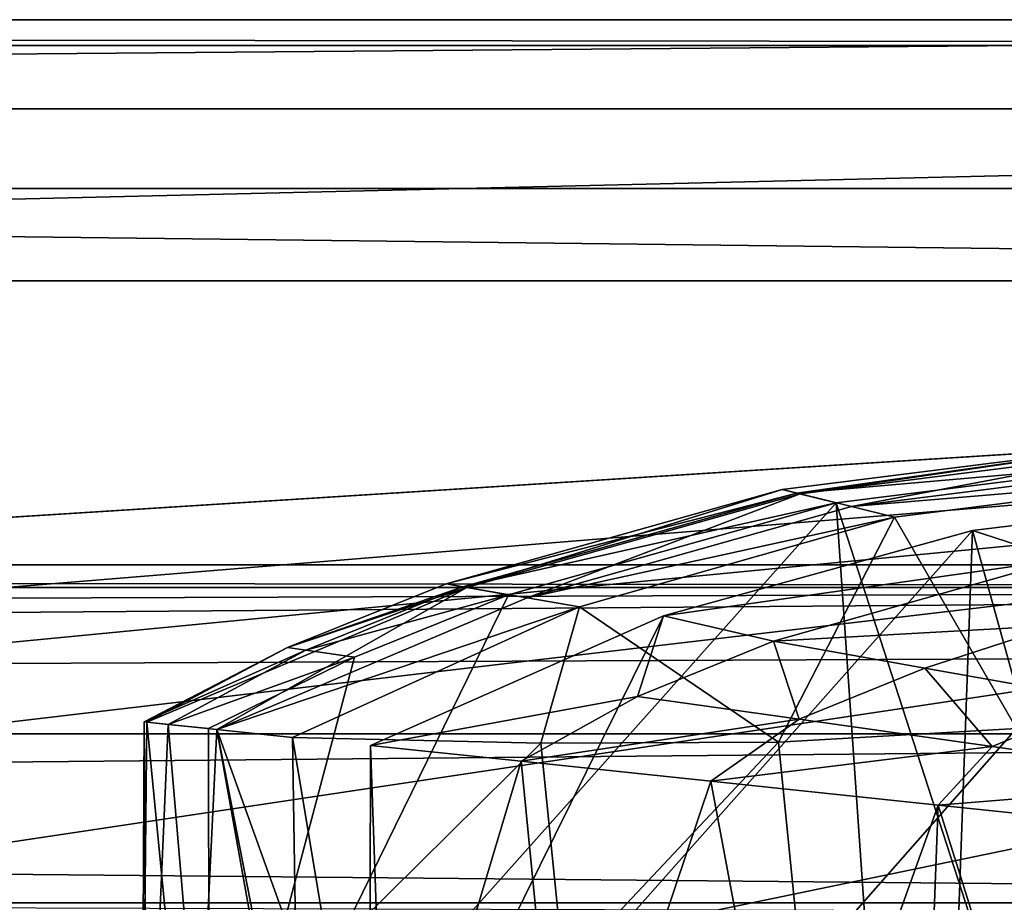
# Model space of a CAD drawing. Header units: metres. Extents: x -1204 to 0, y -809 to 0.
# Tile 102 of 111: x -241 to -183, y -52 to 0. Entities that reach past the tile are written whole.
import ezdxf

# ---------------------------------------------------------------- set-up
doc = ezdxf.new("R2010")
doc.units = ezdxf.units.M

msp = doc.modelspace()

# ---------------------------------------------------------------- linework, layer by layer
at = {"layer": 'top'}
for points in [[(-1187.019287, -5.277068, 163.059708), (-1187.019287, -5.277068, 176.059402), (-17.019339, -5.277068, 163.059708)], [(-1187.019287, -5.277068, 176.059402), (-1187.019287, -5.277068, 2050.060059), (-17.019339, -5.277068, 163.059708)], [(-17.019339, -5.277068, 163.059708), (-1187.019287, -5.277068, 2050.060059), (-1187.019287, -5.277068, 2063.059814)], [(-17.019339, -5.277068, 2063.059814), (-17.019339, -5.277068, 2050.059814), (-1187.019287, -5.277068, 2063.059814)], [(-17.019339, -5.277068, 2050.059814), (-17.019339, -5.277068, 176.059708), (-1187.019287, -5.277068, 2063.059814)], [(-1187.019287, -5.277068, 2063.059814), (-17.019339, -5.277068, 176.059708), (-17.019339, -5.277068, 163.059708)], [(-1187.019287, -5.277068, 163.059708), (-17.019339, -5.277068, 163.059708), (-1153.019287, -32.277069, 163.059708)], [(-1153.019287, -32.277069, 2063.059814), (-17.019339, -5.277068, 2063.059814), (-1187.019287, -5.277068, 2063.059814)], [(-1153.019287, -32.277069, 163.059708), (-17.019339, -5.277068, 163.059708), (-51.019341, -32.277069, 163.059708)], [(-1153.019287, -32.277069, 2063.059814), (-51.019341, -32.277069, 2063.059814), (-17.019339, -5.277068, 2063.059814)], [(-196.32637, -27.806944, 940.544189), (-175.341599, -25.164352, 940.544189), (-195.267105, -28.062307, 1053.425415)], [(-195.466278, -28.021534, 851.412354), (-175.341599, -25.164352, 940.544189), (-196.32637, -27.806944, 940.544189)], [(-172.717377, -26.032595, 763.352478), (-175.341599, -25.164352, 940.544189), (-195.466278, -28.021534, 851.412354)], [(-195.267105, -28.062307, 1053.425415), (-175.341599, -25.164352, 940.544189), (-174.469421, -25.438759, 1053.425415)], [(-192.220261, -28.820213, 1155.919678), (-195.267105, -28.062307, 1053.425415), (-174.469421, -25.438759, 1053.425415)], [(-171.962936, -26.258139, 1155.919678), (-192.220261, -28.820213, 1155.919678), (-174.469421, -25.438759, 1053.425415)], [(-193.144592, -28.609327, 763.338074), (-172.717377, -26.032595, 763.352478), (-195.466278, -28.021534, 851.412354)], [(-193.144592, -28.609327, 763.338074), (-164.305542, -117.701057, 760.943542), (-172.717377, -26.032595, 763.352478)], [(-192.220261, -28.820213, 1155.919678), (-171.962936, -26.258139, 1155.919678), (-169.903412, -26.941429, 1212.083496)], [(-189.678848, -29.447268, 1212.169678), (-192.220261, -28.820213, 1155.919678), (-169.903412, -26.941429, 1212.083496)], [(-189.678848, -29.447268, 1212.169678), (-169.903412, -26.941429, 1212.083496), (-182.460556, -41.961746, 1213.55603)], [(-216.238266, -33.394157, 940.544189), (-196.32637, -27.806944, 940.544189), (-214.999313, -33.606377, 1053.425415)], [(-195.466278, -28.021534, 851.412354), (-196.32637, -27.806944, 940.544189), (-216.238266, -33.394157, 940.544189)], [(-214.999313, -33.606377, 1053.425415), (-196.32637, -27.806944, 940.544189), (-195.267105, -28.062307, 1053.425415)], [(-185.067749, -30.246122, 1279.58374), (-160.244461, -119.773697, 1277.18689), (-166.230347, -27.956736, 1279.593994)], [(-185.067749, -30.246122, 1279.58374), (-166.230347, -27.956736, 1279.593994), (-179.747559, -31.963099, 1365.857788)], [(-215.232727, -33.570415, 851.412354), (-195.466278, -28.021534, 851.412354), (-216.238266, -33.394157, 940.544189)], [(-193.144592, -28.609327, 763.338074), (-195.466278, -28.021534, 851.412354), (-215.232727, -33.570415, 851.412354)], [(-214.999313, -33.606377, 1053.425415), (-195.267105, -28.062307, 1053.425415), (-211.437042, -34.229504, 1155.919678)], [(-195.267105, -28.062307, 1053.425415), (-192.220261, -28.820213, 1155.919678), (-211.437042, -34.229504, 1155.919678)], [(-230.26123, -70.230324, 762.349976), (-186.763275, -120.877617, 760.918762), (-193.144592, -28.609327, 763.338074)], [(-193.144592, -28.609327, 763.338074), (-212.532089, -34.058826, 763.246216), (-230.26123, -70.230324, 762.349976)], [(-212.532089, -34.058826, 763.246216), (-193.144592, -28.609327, 763.338074), (-215.232727, -33.570415, 851.412354)], [(-211.437042, -34.229504, 1155.919678), (-192.220261, -28.820213, 1155.919678), (-189.678848, -29.447268, 1212.169678)], [(-186.763275, -120.877617, 760.918762), (-164.305542, -117.701057, 760.943542), (-193.144592, -28.609327, 763.338074)], [(-208.32605, -34.752857, 1214.245972), (-211.437042, -34.229504, 1155.919678), (-189.678848, -29.447268, 1212.169678)], [(-208.32605, -34.752857, 1214.245972), (-189.678848, -29.447268, 1212.169678), (-196.559311, -42.775139, 1214.223999)], [(-189.678848, -29.447268, 1212.169678), (-182.460556, -41.961746, 1213.55603), (-196.559311, -42.775139, 1214.223999)], [(-220.772537, -70.488029, 1278.628784), (-188.366516, -121.920715, 1277.204712), (-185.067749, -30.246122, 1279.58374)], [(-185.067749, -30.246122, 1279.58374), (-203.365799, -35.287971, 1279.500366), (-220.772537, -70.488029, 1278.628784)], [(-185.067749, -30.246122, 1279.58374), (-179.747559, -31.963099, 1365.857788), (-203.365799, -35.287971, 1279.500366)], [(-188.366516, -121.920715, 1277.204712), (-160.244461, -119.773697, 1277.18689), (-185.067749, -30.246122, 1279.58374)], [(-179.747559, -31.963099, 1365.857788), (-196.856567, -36.802269, 1365.85791), (-203.365799, -35.287971, 1279.500366)], [(-196.856567, -36.802269, 1365.85791), (-179.747559, -31.963099, 1365.857788), (-180.117477, -35.872818, 1453.190796)], [(-51.019341, -32.277069, 163.059708), (-56.019341, -33.616814, 163.059708), (-1153.019287, -32.277069, 163.059708)], [(-56.019341, -33.616814, 163.059708), (-1148.019287, -33.616814, 163.059708), (-1153.019287, -32.277069, 163.059708)], [(-1148.019287, -33.616814, 2063.059814), (-56.019341, -33.616814, 2063.059814), (-1153.019287, -32.277069, 2063.059814)], [(-56.019341, -33.616814, 2063.059814), (-51.019341, -32.277069, 2063.059814), (-1153.019287, -32.277069, 2063.059814)], [(-56.019341, -33.616814, 163.059708), (-1144.359131, -37.277069, 163.059708), (-1148.019287, -33.616814, 163.059708)], [(-1148.019287, -33.616814, 2063.059814), (-1144.359131, -37.277069, 2063.059814), (-56.019341, -33.616814, 2063.059814)], [(-1143.019287, -42.277069, 163.059708), (-1144.359131, -37.277069, 163.059708), (-56.019341, -33.616814, 163.059708)], [(-1144.359131, -37.277069, 2063.059814), (-1143.019287, -42.277069, 2063.059814), (-56.019341, -33.616814, 2063.059814)], [(-59.679592, -37.277069, 163.059708), (-1143.019287, -42.277069, 163.059708), (-56.019341, -33.616814, 163.059708)], [(-56.019341, -33.616814, 2063.059814), (-1143.019287, -42.277069, 2063.059814), (-59.679592, -37.277069, 2063.059814)], [(-229.807343, -42.019474, 1141.493774), (-233.952942, -41.584072, 1015.193848), (-214.999313, -33.606377, 1053.425415)], [(-214.999313, -33.606377, 1053.425415), (-233.952942, -41.584072, 1015.193848), (-225.614944, -37.168514, 940.544189)], [(-211.437042, -34.229504, 1155.919678), (-229.807343, -42.019474, 1141.493774), (-214.999313, -33.606377, 1053.425415)], [(-215.232727, -33.570415, 851.412354), (-216.238266, -33.394157, 940.544189), (-225.614944, -37.168514, 940.544189)], [(-225.614944, -37.168514, 940.544189), (-216.238266, -33.394157, 940.544189), (-214.999313, -33.606377, 1053.425415)], [(-224.540588, -37.3186, 851.412354), (-215.232727, -33.570415, 851.412354), (-225.614944, -37.168514, 940.544189)], [(-212.532089, -34.058826, 763.246216), (-215.232727, -33.570415, 851.412354), (-224.540588, -37.3186, 851.412354)], [(-212.532089, -34.058826, 763.246216), (-221.657578, -37.739269, 763.17395), (-230.26123, -70.230324, 762.349976)], [(-229.807343, -42.019474, 1141.493774), (-211.437042, -34.229504, 1155.919678), (-208.32605, -34.752857, 1214.245972)], [(-221.657578, -37.739269, 763.17395), (-212.532089, -34.058826, 763.246216), (-224.540588, -37.3186, 851.412354)], [(-225.325531, -42.490788, 1218.369751), (-229.807343, -42.019474, 1141.493774), (-208.32605, -34.752857, 1214.245972)], [(-225.325531, -42.490788, 1218.369751), (-208.32605, -34.752857, 1214.245972), (-210.615326, -42.831387, 1215.723633)], [(-208.32605, -34.752857, 1214.245972), (-196.559311, -42.775139, 1214.223999), (-210.615326, -42.831387, 1215.723633)], [(-203.365799, -35.287971, 1279.500366), (-220.717728, -42.966534, 1279.345703), (-220.772537, -70.488029, 1278.628784)], [(-204.908371, -40.066875, 1365.85791), (-220.717728, -42.966534, 1279.345703), (-203.365799, -35.287971, 1279.500366)], [(-203.365799, -35.287971, 1279.500366), (-196.856567, -36.802269, 1365.85791), (-204.908371, -40.066875, 1365.85791)], [(-187.885513, -38.390438, 1453.190796), (-196.856567, -36.802269, 1365.85791), (-180.117477, -35.872818, 1453.190796)], [(-177.178436, -40.289589, 1540.594849), (-187.885513, -38.390438, 1453.190796), (-180.117477, -35.872818, 1453.190796)], [(-59.679592, -37.277069, 163.059708), (-61.019341, -42.277069, 163.059708), (-1143.019287, -42.277069, 163.059708)], [(-1143.019287, -42.277069, 2063.059814), (-61.019341, -42.277069, 2063.059814), (-59.679592, -37.277069, 2063.059814)], [(-233.952942, -41.584072, 1015.193848), (-234.106812, -41.567787, 888.827332), (-225.614944, -37.168514, 940.544189)], [(-225.614944, -37.168514, 940.544189), (-234.106812, -41.567787, 888.827332), (-224.540588, -37.3186, 851.412354)], [(-196.856567, -36.802269, 1365.85791), (-195.325989, -41.413891, 1453.190796), (-204.908371, -40.066875, 1365.85791)], [(-187.885513, -38.390438, 1453.190796), (-195.325989, -41.413891, 1453.190796), (-196.856567, -36.802269, 1365.85791)], [(-234.106812, -41.567787, 888.827332), (-232.686691, -41.717052, 825.656799), (-224.540588, -37.3186, 851.412354)], [(-224.540588, -37.3186, 851.412354), (-232.686691, -41.717052, 825.656799), (-221.657578, -37.739269, 763.17395)], [(-232.686691, -41.717052, 825.656799), (-230.299698, -41.960037, 763.086304), (-221.657578, -37.739269, 763.17395)], [(-230.26123, -70.230324, 762.349976), (-221.657578, -37.739269, 763.17395), (-230.299698, -41.960037, 763.086304)], [(-183.889969, -43.023331, 1540.594604), (-195.325989, -41.413891, 1453.190796), (-187.885513, -38.390438, 1453.190796)], [(-177.178436, -40.289589, 1540.594849), (-183.889969, -43.023331, 1540.594604), (-187.885513, -38.390438, 1453.190796)], [(-211.786362, -43.905422, 1373.149658), (-220.717728, -42.966534, 1279.345703), (-204.908371, -40.066875, 1365.85791)], [(-195.325989, -41.413891, 1453.190796), (-211.786362, -43.905422, 1373.149658), (-204.908371, -40.066875, 1365.85791)], [(-177.178436, -40.289589, 1540.594849), (-169.559784, -45.079746, 1634.200928), (-183.889969, -43.023331, 1540.594604)], [(-234.248764, -70.115738, 994.730042), (-234.106812, -41.567787, 888.827332), (-233.952942, -41.584072, 1015.193848)], [(-234.248764, -70.115738, 994.730042), (-233.943115, -70.118805, 878.511047), (-234.106812, -41.567787, 888.827332)], [(-231.177917, -70.216606, 1110.908813), (-234.248764, -70.115738, 994.730042), (-233.952942, -41.584072, 1015.193848)], [(-233.943115, -70.118805, 878.511047), (-232.686691, -41.717052, 825.656799), (-234.106812, -41.567787, 888.827332)], [(-231.177917, -70.216606, 1110.908813), (-233.952942, -41.584072, 1015.193848), (-229.807343, -42.019474, 1141.493774)], [(-233.943115, -70.118805, 878.511047), (-230.26123, -70.230324, 762.349976), (-232.686691, -41.717052, 825.656799)], [(-230.26123, -70.230324, 762.349976), (-230.299698, -41.960037, 763.086304), (-232.686691, -41.717052, 825.656799)], [(-200.554016, -45.086338, 1467.431152), (-211.786362, -43.905422, 1373.149658), (-195.325989, -41.413891, 1453.190796)], [(-183.889969, -43.023331, 1540.594604), (-200.554016, -45.086338, 1467.431152), (-195.325989, -41.413891, 1453.190796)], [(-196.559311, -42.775139, 1214.223999), (-182.460556, -41.961746, 1213.55603), (-195.188065, -56.410816, 1217.464355)], [(-195.188065, -56.410816, 1217.464355), (-182.460556, -41.961746, 1213.55603), (-181.081757, -55.672455, 1216.873047)], [(-61.019341, -42.277069, 163.059708), (-61.019341, -52.277039, 163.059708), (-1143.019287, -42.277069, 163.059708)], [(-1143.019287, -42.277069, 163.059708), (-61.019341, -52.277039, 163.059708), (-1143.019287, -52.277039, 163.059708)], [(-1143.019287, -42.277069, 2063.059814), (-1143.019287, -52.277039, 2063.059814), (-61.019341, -42.277069, 2063.059814)], [(-1143.019287, -52.277039, 2063.059814), (-61.019341, -52.277039, 2063.059814), (-61.019341, -42.277069, 2063.059814)], [(-224.73317, -70.396637, 1226.949219), (-231.177917, -70.216606, 1110.908813), (-229.807343, -42.019474, 1141.493774)], [(-225.325531, -42.490788, 1218.369751), (-225.127319, -55.031933, 1221.27063), (-229.807343, -42.019474, 1141.493774)], [(-225.127319, -55.031933, 1221.27063), (-224.817749, -67.630089, 1225.740479), (-229.807343, -42.019474, 1141.493774)], [(-229.807343, -42.019474, 1141.493774), (-224.817749, -67.630089, 1225.740479), (-224.73317, -70.396637, 1226.949219)], [(-225.127319, -55.031933, 1221.27063), (-225.325531, -42.490788, 1218.369751), (-223.197433, -55.26424, 1220.909668)], [(-225.325531, -42.490788, 1218.369751), (-210.615326, -42.831387, 1215.723633), (-223.197433, -55.26424, 1220.909668)], [(-223.197433, -55.26424, 1220.909668), (-210.615326, -42.831387, 1215.723633), (-209.261032, -56.298569, 1218.792114)], [(-219.744217, -70.509094, 1290.770752), (-220.772537, -70.488029, 1278.628784), (-220.717728, -42.966534, 1279.345703)], [(-211.786362, -43.905422, 1373.149658), (-219.744217, -70.509094, 1290.770752), (-220.717728, -42.966534, 1279.345703)], [(-210.615326, -42.831387, 1215.723633), (-196.559311, -42.775139, 1214.223999), (-209.261032, -56.298569, 1218.792114)], [(-209.261032, -56.298569, 1218.792114), (-196.559311, -42.775139, 1214.223999), (-195.188065, -56.410816, 1217.464355)], [(-183.889969, -43.023331, 1540.594604), (-187.089005, -46.502922, 1561.419678), (-200.554016, -45.086338, 1467.431152)], [(-169.559784, -45.079746, 1634.200928), (-187.089005, -46.502922, 1561.419678), (-183.889969, -43.023331, 1540.594604)], [(-209.168228, -70.664635, 1396.878906), (-219.744217, -70.509094, 1290.770752), (-211.786362, -43.905422, 1373.149658)], [(-200.554016, -45.086338, 1467.431152), (-209.168228, -70.664635, 1396.878906), (-211.786362, -43.905422, 1373.149658)], [(-195.767563, -70.702171, 1502.667603), (-209.168228, -70.664635, 1396.878906), (-200.554016, -45.086338, 1467.431152)], [(-187.089005, -46.502922, 1561.419678), (-195.767563, -70.702171, 1502.667603), (-200.554016, -45.086338, 1467.431152)], [(-171.40094, -48.135128, 1655.062378), (-187.089005, -46.502922, 1561.419678), (-169.559784, -45.079746, 1634.200928)], [(-188.01088, -70.639572, 1555.418579), (-195.767563, -70.702171, 1502.667603), (-187.089005, -46.502922, 1561.419678)], [(-179.551773, -70.502205, 1608.061279), (-188.01088, -70.639572, 1555.418579), (-187.089005, -46.502922, 1561.419678)], [(-179.551773, -70.502205, 1608.061279), (-187.089005, -46.502922, 1561.419678), (-171.40094, -48.135128, 1655.062378)]]:
    msp.add_3dface(points, dxfattribs=at)
at = {"layer": 'top0123459'}
for points in [[(0, 0), (-1204.042358, 0), (-1.527202, -1.527202, 175)], [(-1204.042358, 0), (-1202.515137, -1.527202, 175), (-1.527202, -1.527202, 175)], [(-1204.042358, 0), (0, 0), (-1194.042358, -10)], [(-1194.042358, -10), (0, 0), (-10, -10)], [(-1.527202, -1.527202, 175), (-1202.515137, -1.527202, 175), (-20.421591, -15.461353, 175)], [(-20.421591, -15.461353, 175), (-1202.515137, -1.527202, 175), (-1183.620728, -15.461353, 175)], [(-1194.042358, -10, 90), (-1194.042358, -10), (-10, -10, 90)], [(-1194.042358, -10), (-10, -10), (-10, -10, 90)], [(-10, -10, 90), (-602.021179, -625.846375, 90), (-1194.042358, -10, 90)], [(-594.006104, -626.560364, 90), (-602.021179, -625.846375, 90), (-10, -10, 90)], [(-585.781799, -628.854126, 90), (-594.006104, -626.560364, 90), (-10, -10, 90)], [(-577.802734, -632.855408, 90), (-585.781799, -628.854126, 90), (-10, -10, 90)], [(-10, -10, 90), (-570.615173, -638.481506, 90), (-577.802734, -632.855408, 90)], [(-317.021149, -753.244812, 90), (-570.615173, -638.481506, 90), (-10, -10, 90)], [(-10.00001, -794.032166, 90), (-317.021149, -753.244812, 90), (-10, -10, 90)], [(-1183.620728, -15.461353, 163.059708), (-602.021118, -52.186188, 163.059708), (-20.421591, -15.461353, 163.059708)], [(-1183.620728, -15.461353, 163.059708), (-20.421591, -15.461353, 163.059708), (-1183.620728, -15.461353, 175)], [(-20.421591, -15.461353, 163.059708), (-20.421591, -15.461353, 175), (-1183.620728, -15.461353, 175)], [(-602.021118, -52.186188, 163.059708), (-469.693329, -52.230034, 163.059708), (-20.421591, -15.461353, 163.059708)], [(-20.421591, -15.461353, 163.059708), (-469.693329, -52.230034, 163.059708), (-401.668549, -52.29002, 163.059708)], [(-401.668549, -52.29002, 163.059708), (-333.725525, -52.381508, 163.059708), (-20.421591, -15.461353, 163.059708)], [(-333.725525, -52.381508, 163.059708), (-267.446167, -52.509037, 163.059708), (-20.421591, -15.461353, 163.059708)], [(-20.421591, -15.461353, 163.059708), (-267.446167, -52.509037, 163.059708), (-200.119171, -52.689598, 163.059708)], [(-200.119171, -52.689598, 163.059708), (-165.851547, -52.806744, 163.059708), (-20.421591, -15.461353, 163.059708)]]:
    msp.add_3dface(points, dxfattribs=at)

doc.saveas('drawing.dxf')
